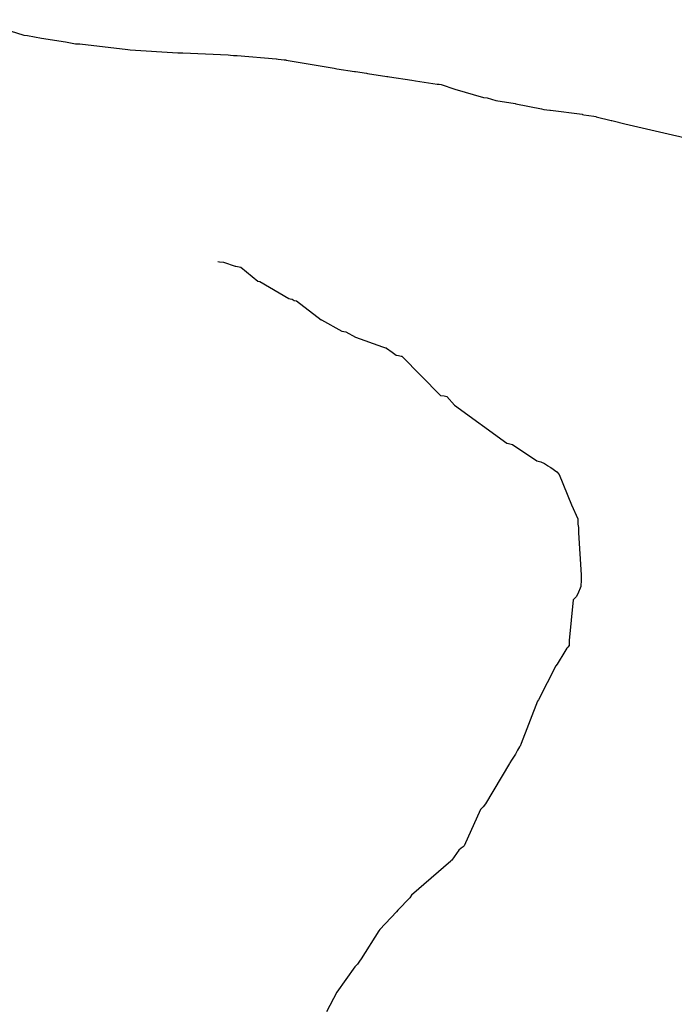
# Model space of a CAD drawing. Extents: x 158343 to 162498, y 431347 to 434500.
# Tile 170 of 248: x 159582 to 159594, y 434057 to 434076. Entities that reach past the tile are written whole.
import ezdxf

# ---------------------------------------------------------------- set-up
doc = ezdxf.new("R2010")
doc.units = 0
doc.header["$LTSCALE"] = 10
doc.header["$MEASUREMENT"] = 0
doc.layers.add('000_arcering', color=8, linetype='CONTINUOUS')
doc.layers.add('def. con-hoogtelijn (index)', color=8, linetype='CONTINUOUS')

# ---------------------------------------------------------------- blocks, each defined once
blk = doc.blocks.new('bestaande hoogtelijnen')
at = {"layer": 'def. con-hoogtelijn (index)'}
for p, q in [((-86.92, 9.876), (-85.992, 9.574)), ((-86.92, 9.876), (-85.992, 9.574)), ((-85.992, 9.574), (-85.92, 9.568)), ((-85.992, 9.574), (-85.92, 9.568)), ((-85.92, 9.568), (-85.652, 9.521)), ((-85.92, 9.568), (-85.652, 9.521)), ((-85.652, 9.521), (-85.185, 9.445)), ((-85.652, 9.521), (-85.185, 9.445)), ((-85.185, 9.445), (-84.992, 9.412)), ((-85.185, 9.445), (-84.992, 9.412)), ((-84.992, 9.412), (-84.906, 9.406)), ((-84.992, 9.412), (-84.906, 9.406)), ((-84.906, 9.406), (-83.978, 9.298)), ((-84.906, 9.406), (-83.978, 9.298)), ((-83.978, 9.298), (-83.931, 9.294)), ((-83.978, 9.298), (-83.931, 9.294)), ((-83.931, 9.294), (-83.009, 9.236)), ((-83.931, 9.294), (-83.009, 9.236)), ((-83.009, 9.236), (-82.999, 9.236)), ((-83.009, 9.236), (-82.999, 9.236)), ((-82.999, 9.236), (-82.992, 9.235)), ((-82.999, 9.236), (-82.992, 9.235)), ((-82.992, 9.235), (-82.984, 9.235)), ((-82.992, 9.235), (-82.984, 9.235)), ((-82.984, 9.235), (-82.912, 9.234)), ((-82.984, 9.235), (-82.912, 9.234)), ((-82.912, 9.234), (-82.039, 9.194)), ((-82.912, 9.234), (-82.039, 9.194)), ((-82.039, 9.194), (-81.992, 9.191)), ((-82.039, 9.194), (-81.992, 9.191)), ((-81.992, 9.191), (-81.935, 9.185)), ((-81.992, 9.191), (-81.935, 9.185)), ((-81.935, 9.185), (-81.863, 9.181)), ((-81.935, 9.185), (-81.863, 9.181)), ((-81.863, 9.181), (-81.111, 9.119)), ((-81.863, 9.181), (-81.111, 9.119)), ((-81.111, 9.119), (-81.106, 9.118)), ((-81.111, 9.119), (-81.106, 9.118)), ((-81.106, 9.118), (-81.074, 9.114)), ((-81.106, 9.118), (-81.074, 9.114)), ((-81.074, 9.114), (-80.956, 9.101)), ((-81.074, 9.114), (-80.956, 9.101)), ((-80.956, 9.101), (-80.924, 9.097)), ((-80.956, 9.101), (-80.924, 9.097)), ((-80.924, 9.097), (-80.915, 9.096)), ((-80.924, 9.097), (-80.915, 9.096)), ((-80.915, 9.096), (-79.987, 8.938)), ((-80.915, 9.096), (-79.987, 8.938)), ((-79.987, 8.938), (-79.935, 8.928)), ((-79.987, 8.938), (-79.935, 8.928)), ((-79.935, 8.928), (-79.593, 8.876)), ((-79.935, 8.928), (-79.593, 8.876)), ((-79.593, 8.876), (-79.578, 8.873)), ((-79.593, 8.876), (-79.578, 8.873)), ((-79.578, 8.873), (-79.364, 8.843)), ((-79.578, 8.873), (-79.364, 8.843)), ((-79.364, 8.843), (-79.341, 8.838)), ((-79.364, 8.843), (-79.341, 8.838)), ((-79.341, 8.838), (-78.969, 8.779)), ((-79.341, 8.838), (-78.969, 8.779)), ((-78.969, 8.779), (-78.948, 8.774)), ((-78.969, 8.779), (-78.948, 8.774)), ((-78.948, 8.774), (-78.92, 8.768)), ((-78.948, 8.774), (-78.92, 8.768)), ((-78.92, 8.768), (-78.483, 8.707)), ((-78.92, 8.768), (-78.483, 8.707)), ((-78.483, 8.707), (-78.417, 8.695)), ((-78.483, 8.707), (-78.417, 8.695)), ((-78.417, 8.695), (-77.992, 8.631)), ((-78.417, 8.695), (-77.992, 8.631)), ((-77.992, 8.631), (-77.958, 8.628)), ((-77.992, 8.631), (-77.958, 8.628)), ((-77.958, 8.628), (-77.954, 8.627)), ((-77.958, 8.628), (-77.954, 8.627)), ((-77.954, 8.627), (-77.92, 8.624)), ((-77.954, 8.627), (-77.92, 8.624)), ((-77.92, 8.624), (-77.65, 8.533)), ((-77.92, 8.624), (-77.65, 8.533)), ((-77.65, 8.533), (-77.101, 8.372)), ((-77.65, 8.533), (-77.101, 8.372)), ((-77.101, 8.372), (-77.03, 8.363)), ((-77.101, 8.372), (-77.03, 8.363)), ((-77.03, 8.363), (-76.859, 8.315)), ((-77.03, 8.363), (-76.859, 8.315)), ((-76.859, 8.315), (-76.487, 8.254)), ((-76.859, 8.315), (-76.487, 8.254)), ((-76.487, 8.254), (-76.47, 8.251)), ((-76.487, 8.254), (-76.47, 8.251)), ((-76.47, 8.251), (-75.974, 8.151)), ((-76.47, 8.251), (-75.974, 8.151)), ((-75.974, 8.151), (-75.93, 8.142)), ((-75.974, 8.151), (-75.93, 8.142)), ((-75.93, 8.142), (-75.813, 8.125)), ((-75.93, 8.142), (-75.813, 8.125)), ((-75.813, 8.125), (-75.804, 8.124)), ((-75.813, 8.125), (-75.804, 8.124)), ((-75.804, 8.124), (-75.187, 8.046)), ((-75.804, 8.124), (-75.187, 8.046)), ((-75.187, 8.046), (-75.181, 8.044)), ((-75.187, 8.046), (-75.181, 8.044)), ((-75.181, 8.044), (-75.156, 8.038)), ((-75.181, 8.044), (-75.156, 8.038)), ((-75.156, 8.038), (-74.961, 8.008)), ((-75.156, 8.038), (-74.961, 8.008)), ((-74.961, 8.008), (-74.928, 8.001)), ((-74.961, 8.008), (-74.928, 8.001)), ((-74.928, 8.001), (-74.92, 7.999)), ((-74.928, 8.001), (-74.92, 7.999)), ((-74.92, 7.999), (-74.626, 7.929)), ((-74.92, 7.999), (-74.626, 7.929)), ((-74.626, 7.929), (-74.613, 7.925)), ((-74.626, 7.929), (-74.613, 7.925)), ((-74.613, 7.925), (-74.34, 7.857)), ((-74.613, 7.925), (-74.34, 7.857)), ((-74.34, 7.857), (-74.305, 7.848)), ((-74.34, 7.857), (-74.305, 7.848)), ((-74.305, 7.848), (-74.282, 7.84)), ((-74.305, 7.848), (-74.282, 7.84)), ((-74.282, 7.84), (-73.525, 7.668)), ((-74.282, 7.84), (-73.525, 7.668)), ((-73.525, 7.668), (-72.992, 7.543)), ((-73.525, 7.668), (-72.992, 7.543)), ((-82.236, 5.199), (-82.208, 5.19)), ((-82.236, 5.199), (-82.208, 5.19)), ((-82.236, 5.199), (-82.208, 5.19)), ((-82.208, 5.19), (-82.127, 5.183)), ((-82.208, 5.19), (-82.127, 5.183)), ((-82.208, 5.19), (-82.127, 5.183)), ((-82.127, 5.183), (-81.905, 5.109)), ((-82.127, 5.183), (-81.905, 5.109)), ((-82.127, 5.183), (-81.905, 5.109)), ((-81.905, 5.109), (-81.892, 5.107)), ((-81.905, 5.109), (-81.892, 5.107)), ((-81.905, 5.109), (-81.892, 5.107)), ((-81.892, 5.107), (-81.792, 5.09)), ((-81.892, 5.107), (-81.792, 5.09)), ((-81.892, 5.107), (-81.792, 5.09)), ((-81.792, 5.09), (-81.462, 4.817)), ((-81.792, 5.09), (-81.462, 4.817)), ((-81.792, 5.09), (-81.462, 4.817)), ((-81.462, 4.817), (-81.425, 4.811)), ((-81.462, 4.817), (-81.425, 4.811)), ((-81.462, 4.817), (-81.425, 4.811)), ((-81.425, 4.811), (-80.864, 4.482)), ((-81.425, 4.811), (-80.864, 4.482)), ((-81.425, 4.811), (-80.864, 4.482)), ((-80.864, 4.482), (-80.841, 4.479)), ((-80.864, 4.482), (-80.841, 4.479)), ((-80.864, 4.482), (-80.841, 4.479)), ((-80.841, 4.479), (-80.801, 4.472)), ((-80.841, 4.479), (-80.801, 4.472)), ((-80.841, 4.479), (-80.801, 4.472)), ((-80.801, 4.472), (-80.764, 4.444)), ((-80.801, 4.472), (-80.764, 4.444)), ((-80.801, 4.472), (-80.764, 4.444)), ((-80.764, 4.444), (-80.717, 4.437)), ((-80.764, 4.444), (-80.717, 4.437)), ((-80.764, 4.444), (-80.717, 4.437)), ((-80.717, 4.437), (-80.239, 4.071)), ((-80.717, 4.437), (-80.239, 4.071)), ((-80.717, 4.437), (-80.239, 4.071)), ((-80.239, 4.071), (-80.232, 4.07)), ((-80.239, 4.071), (-80.232, 4.07)), ((-80.239, 4.071), (-80.232, 4.07)), ((-80.232, 4.07), (-79.838, 3.853)), ((-80.232, 4.07), (-79.838, 3.853)), ((-80.232, 4.07), (-79.838, 3.853)), ((-79.838, 3.853), (-79.763, 3.836)), ((-79.838, 3.853), (-79.763, 3.836)), ((-79.838, 3.853), (-79.763, 3.836)), ((-79.763, 3.836), (-79.574, 3.737)), ((-79.763, 3.836), (-79.574, 3.737)), ((-79.763, 3.836), (-79.574, 3.737)), ((-79.574, 3.737), (-79.051, 3.548)), ((-79.574, 3.737), (-79.051, 3.548)), ((-79.574, 3.737), (-79.051, 3.548)), ((-79.051, 3.548), (-78.992, 3.53)), ((-79.051, 3.548), (-78.992, 3.53)), ((-79.051, 3.548), (-78.992, 3.53)), ((-78.992, 3.53), (-78.98, 3.527)), ((-78.992, 3.53), (-78.98, 3.527)), ((-78.992, 3.53), (-78.98, 3.527)), ((-78.98, 3.527), (-78.974, 3.525)), ((-78.98, 3.527), (-78.974, 3.525)), ((-78.98, 3.527), (-78.974, 3.525)), ((-78.974, 3.525), (-78.866, 3.444)), ((-78.974, 3.525), (-78.866, 3.444)), ((-78.974, 3.525), (-78.866, 3.444)), ((-78.866, 3.444), (-78.785, 3.387)), ((-78.866, 3.444), (-78.785, 3.387)), ((-78.866, 3.444), (-78.785, 3.387)), ((-78.785, 3.387), (-78.745, 3.381)), ((-78.785, 3.387), (-78.745, 3.381)), ((-78.785, 3.387), (-78.745, 3.381)), ((-78.745, 3.381), (-78.692, 3.37)), ((-78.745, 3.381), (-78.692, 3.37)), ((-78.745, 3.381), (-78.692, 3.37)), ((-78.692, 3.37), (-78.679, 3.368)), ((-78.692, 3.37), (-78.679, 3.368)), ((-78.692, 3.37), (-78.679, 3.368)), ((-78.679, 3.368), (-77.928, 2.606)), ((-78.679, 3.368), (-77.928, 2.606)), ((-78.679, 3.368), (-77.928, 2.606)), ((-77.928, 2.606), (-77.862, 2.598)), ((-77.928, 2.606), (-77.862, 2.598)), ((-77.928, 2.606), (-77.862, 2.598)), ((-77.862, 2.598), (-77.809, 2.587)), ((-77.862, 2.598), (-77.809, 2.587)), ((-77.862, 2.598), (-77.809, 2.587)), ((-77.809, 2.587), (-77.66, 2.42)), ((-77.809, 2.587), (-77.66, 2.42)), ((-77.809, 2.587), (-77.66, 2.42)), ((-77.66, 2.42), (-76.648, 1.687)), ((-77.66, 2.42), (-76.648, 1.687)), ((-77.66, 2.42), (-76.648, 1.687)), ((-76.648, 1.687), (-76.618, 1.68)), ((-76.648, 1.687), (-76.618, 1.68)), ((-76.648, 1.687), (-76.618, 1.68)), ((-76.618, 1.68), (-76.537, 1.661)), ((-76.618, 1.68), (-76.537, 1.661)), ((-76.618, 1.68), (-76.537, 1.661)), ((-76.537, 1.661), (-76.065, 1.345)), ((-76.537, 1.661), (-76.065, 1.345)), ((-76.537, 1.661), (-76.065, 1.345)), ((-76.065, 1.345), (-75.989, 1.322)), ((-76.065, 1.345), (-75.989, 1.322)), ((-76.065, 1.345), (-75.989, 1.322)), ((-75.989, 1.322), (-75.92, 1.291)), ((-75.989, 1.322), (-75.92, 1.291)), ((-75.989, 1.322), (-75.92, 1.291)), ((-75.92, 1.291), (-75.859, 1.251)), ((-75.92, 1.291), (-75.859, 1.251)), ((-75.92, 1.291), (-75.859, 1.251)), ((-75.859, 1.251), (-75.853, 1.248)), ((-75.859, 1.251), (-75.853, 1.248)), ((-75.859, 1.251), (-75.853, 1.248)), ((-75.853, 1.248), (-75.808, 1.222)), ((-75.853, 1.248), (-75.808, 1.222)), ((-75.853, 1.248), (-75.808, 1.222)), ((-75.808, 1.222), (-75.795, 1.215)), ((-75.808, 1.222), (-75.795, 1.215)), ((-75.808, 1.222), (-75.795, 1.215)), ((-75.795, 1.215), (-75.682, 1.128)), ((-75.795, 1.215), (-75.682, 1.128)), ((-75.795, 1.215), (-75.682, 1.128)), ((-75.682, 1.128), (-75.632, 1.078)), ((-75.682, 1.128), (-75.632, 1.078)), ((-75.682, 1.128), (-75.632, 1.078)), ((-75.632, 1.078), (-75.399, 0.494)), ((-75.632, 1.078), (-75.399, 0.494)), ((-75.632, 1.078), (-75.399, 0.494)), ((-75.399, 0.494), (-75.276, 0.221)), ((-75.399, 0.494), (-75.276, 0.221)), ((-75.399, 0.494), (-75.276, 0.221)), ((-75.276, 0.221), (-75.276, 0.217)), ((-75.276, 0.221), (-75.276, 0.217)), ((-75.276, 0.221), (-75.276, 0.217)), ((-75.276, 0.217), (-75.275, 0.12)), ((-75.276, 0.217), (-75.275, 0.12)), ((-75.276, 0.217), (-75.275, 0.12)), ((-75.275, 0.12), (-75.275, 0.119)), ((-75.275, 0.12), (-75.275, 0.119)), ((-75.275, 0.12), (-75.275, 0.119)), ((-75.275, 0.119), (-75.26, 0.051)), ((-75.275, 0.119), (-75.26, 0.051)), ((-75.275, 0.119), (-75.26, 0.051)), ((-75.26, 0.051), (-75.261, -0.047)), ((-75.26, 0.051), (-75.261, -0.047)), ((-75.26, 0.051), (-75.261, -0.047)), ((-75.261, -0.047), (-75.261, -0.049)), ((-75.261, -0.047), (-75.261, -0.049)), ((-75.261, -0.047), (-75.261, -0.049)), ((-75.261, -0.049), (-75.211, -0.864)), ((-75.261, -0.049), (-75.211, -0.864)), ((-75.261, -0.049), (-75.211, -0.864)), ((-75.211, -0.864), (-75.209, -0.881)), ((-75.211, -0.864), (-75.209, -0.881)), ((-75.211, -0.864), (-75.209, -0.881)), ((-75.209, -0.881), (-75.209, -0.981)), ((-75.209, -0.881), (-75.209, -0.981)), ((-75.209, -0.881), (-75.209, -0.981)), ((-75.218, -1.086), (-75.272, -1.232)), ((-75.218, -1.086), (-75.272, -1.232)), ((-75.218, -1.086), (-75.272, -1.232)), ((-75.217, -1.071), (-75.218, -1.086)), ((-75.217, -1.071), (-75.218, -1.086)), ((-75.217, -1.071), (-75.218, -1.086)), ((-75.209, -0.981), (-75.217, -1.071)), ((-75.209, -0.981), (-75.217, -1.071)), ((-75.209, -0.981), (-75.217, -1.071)), ((-75.312, -1.292), (-75.361, -1.343)), ((-75.312, -1.292), (-75.361, -1.343)), ((-75.312, -1.292), (-75.361, -1.343)), ((-75.307, -1.286), (-75.312, -1.292)), ((-75.307, -1.286), (-75.312, -1.292)), ((-75.307, -1.286), (-75.312, -1.292)), ((-75.272, -1.232), (-75.307, -1.286)), ((-75.272, -1.232), (-75.307, -1.286)), ((-75.272, -1.232), (-75.307, -1.286)), ((-75.361, -1.343), (-75.439, -2.135)), ((-75.361, -1.343), (-75.439, -2.135)), ((-75.361, -1.343), (-75.439, -2.135)), ((-75.488, -2.284), (-75.528, -2.343)), ((-75.488, -2.284), (-75.528, -2.343)), ((-75.488, -2.284), (-75.528, -2.343)), ((-75.486, -2.281), (-75.488, -2.284)), ((-75.486, -2.281), (-75.488, -2.284)), ((-75.486, -2.281), (-75.488, -2.284)), ((-75.469, -2.26), (-75.486, -2.281)), ((-75.469, -2.26), (-75.486, -2.281)), ((-75.469, -2.26), (-75.486, -2.281)), ((-75.443, -2.228), (-75.469, -2.26)), ((-75.443, -2.228), (-75.469, -2.26)), ((-75.443, -2.228), (-75.469, -2.26)), ((-75.439, -2.135), (-75.443, -2.228)), ((-75.439, -2.135), (-75.443, -2.228)), ((-75.439, -2.135), (-75.443, -2.228)), ((-75.528, -2.343), (-75.675, -2.588)), ((-75.528, -2.343), (-75.675, -2.588)), ((-75.528, -2.343), (-75.675, -2.588)), ((-75.697, -2.626), (-76.037, -3.281)), ((-75.697, -2.626), (-76.037, -3.281)), ((-75.697, -2.626), (-76.037, -3.281)), ((-75.675, -2.588), (-75.697, -2.626)), ((-75.675, -2.588), (-75.697, -2.626)), ((-75.675, -2.588), (-75.697, -2.626)), ((-76.052, -3.306), (-76.367, -4.127)), ((-76.052, -3.306), (-76.367, -4.127)), ((-76.052, -3.306), (-76.367, -4.127)), ((-76.037, -3.281), (-76.052, -3.306)), ((-76.037, -3.281), (-76.052, -3.306)), ((-76.037, -3.281), (-76.052, -3.306)), ((-76.392, -4.176), (-76.401, -4.192)), ((-76.392, -4.176), (-76.401, -4.192)), ((-76.392, -4.176), (-76.401, -4.192)), ((-76.367, -4.127), (-76.392, -4.176)), ((-76.367, -4.127), (-76.392, -4.176)), ((-76.367, -4.127), (-76.392, -4.176)), ((-76.482, -4.331), (-76.558, -4.447)), ((-76.482, -4.331), (-76.558, -4.447)), ((-76.482, -4.331), (-76.558, -4.447)), ((-76.442, -4.252), (-76.482, -4.331)), ((-76.442, -4.252), (-76.482, -4.331)), ((-76.442, -4.252), (-76.482, -4.331)), ((-76.401, -4.192), (-76.442, -4.252)), ((-76.401, -4.192), (-76.442, -4.252)), ((-76.401, -4.192), (-76.442, -4.252)), ((-76.596, -4.509), (-77.062, -5.293)), ((-76.596, -4.509), (-77.062, -5.293)), ((-76.596, -4.509), (-77.062, -5.293)), ((-76.588, -4.497), (-76.596, -4.509)), ((-76.588, -4.497), (-76.596, -4.509)), ((-76.588, -4.497), (-76.596, -4.509)), ((-76.558, -4.448), (-76.588, -4.497)), ((-76.558, -4.448), (-76.588, -4.497)), ((-76.558, -4.448), (-76.588, -4.497)), ((-76.558, -4.447), (-76.558, -4.448)), ((-76.558, -4.447), (-76.558, -4.448)), ((-76.558, -4.447), (-76.558, -4.448)), ((-77.062, -5.293), (-77.104, -5.351)), ((-77.062, -5.293), (-77.104, -5.351)), ((-77.062, -5.293), (-77.104, -5.351)), ((-77.156, -5.399), (-77.474, -6.107)), ((-77.156, -5.399), (-77.474, -6.107)), ((-77.156, -5.399), (-77.474, -6.107)), ((-77.104, -5.351), (-77.156, -5.399)), ((-77.104, -5.351), (-77.156, -5.399)), ((-77.104, -5.351), (-77.156, -5.399)), ((-77.573, -6.189), (-77.711, -6.381)), ((-77.573, -6.189), (-77.711, -6.381)), ((-77.573, -6.189), (-77.711, -6.381)), ((-77.53, -6.152), (-77.573, -6.189)), ((-77.53, -6.152), (-77.573, -6.189)), ((-77.53, -6.152), (-77.573, -6.189)), ((-77.492, -6.122), (-77.53, -6.152)), ((-77.492, -6.122), (-77.53, -6.152)), ((-77.492, -6.122), (-77.53, -6.152)), ((-77.474, -6.107), (-77.492, -6.122)), ((-77.474, -6.107), (-77.492, -6.122)), ((-77.474, -6.107), (-77.492, -6.122)), ((-77.73, -6.402), (-78.492, -7.062)), ((-77.73, -6.402), (-78.492, -7.062)), ((-77.73, -6.402), (-78.492, -7.062)), ((-77.721, -6.391), (-77.73, -6.402)), ((-77.721, -6.391), (-77.73, -6.402)), ((-77.721, -6.391), (-77.73, -6.402)), ((-77.711, -6.381), (-77.721, -6.391)), ((-77.711, -6.381), (-77.721, -6.391)), ((-77.711, -6.381), (-77.721, -6.391)), ((-78.525, -7.108), (-78.758, -7.348)), ((-78.525, -7.108), (-78.758, -7.348)), ((-78.525, -7.108), (-78.758, -7.348)), ((-78.492, -7.062), (-78.525, -7.108)), ((-78.492, -7.062), (-78.525, -7.108)), ((-78.492, -7.062), (-78.525, -7.108)), ((-78.78, -7.381), (-79.104, -7.725)), ((-78.78, -7.381), (-79.104, -7.725)), ((-78.78, -7.381), (-79.104, -7.725)), ((-78.758, -7.348), (-78.78, -7.381)), ((-78.758, -7.348), (-78.78, -7.381)), ((-78.758, -7.348), (-78.78, -7.381)), ((-79.123, -7.751), (-79.466, -8.293)), ((-79.123, -7.751), (-79.466, -8.293)), ((-79.123, -7.751), (-79.466, -8.293)), ((-79.104, -7.725), (-79.123, -7.751)), ((-79.104, -7.725), (-79.123, -7.751)), ((-79.104, -7.725), (-79.123, -7.751)), ((-79.522, -8.377), (-79.536, -8.396)), ((-79.522, -8.377), (-79.536, -8.396)), ((-79.522, -8.377), (-79.536, -8.396)), ((-79.496, -8.337), (-79.522, -8.377)), ((-79.496, -8.337), (-79.522, -8.377)), ((-79.496, -8.337), (-79.522, -8.377)), ((-79.466, -8.293), (-79.496, -8.337)), ((-79.466, -8.293), (-79.496, -8.337)), ((-79.466, -8.293), (-79.496, -8.337)), ((-79.585, -8.447), (-79.938, -8.935)), ((-79.585, -8.447), (-79.938, -8.935)), ((-79.585, -8.447), (-79.938, -8.935)), ((-79.536, -8.396), (-79.585, -8.447)), ((-79.536, -8.396), (-79.585, -8.447)), ((-79.536, -8.396), (-79.585, -8.447)), ((-79.938, -8.935), (-80.136, -9.317)), ((-79.938, -8.935), (-80.136, -9.317)), ((-79.938, -8.935), (-80.136, -9.317))]:
    blk.add_line(p, q, dxfattribs=at)

msp = doc.modelspace()

# ---------------------------------------------------------------- block references
at = {"layer": '000_arcering'}
msp.add_blockref('bestaande hoogtelijnen', (159667.804, 434066.432), dxfattribs=at)

doc.saveas('drawing.dxf')
